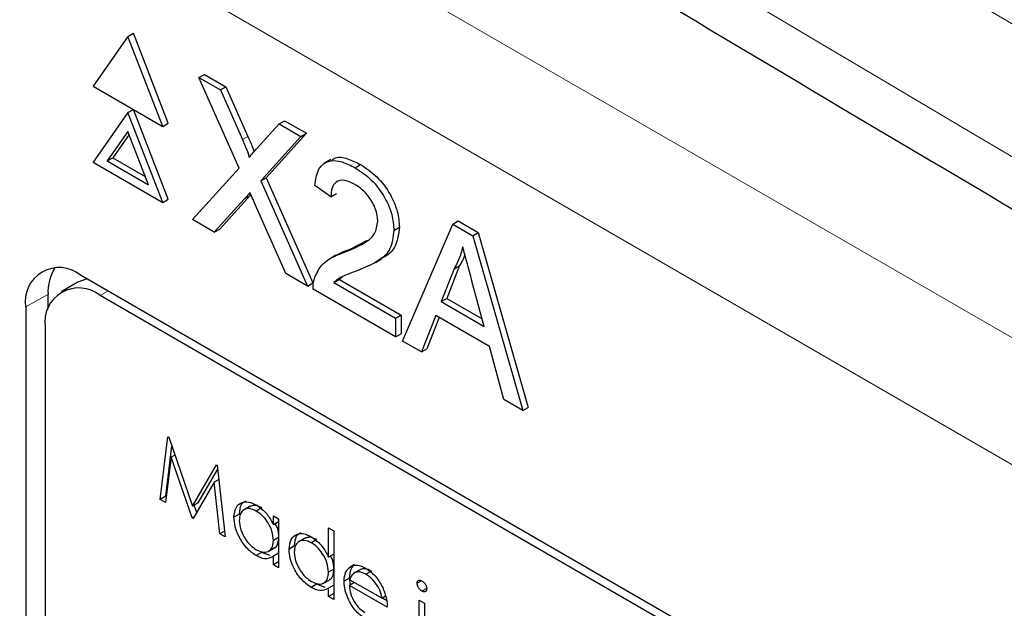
# Paper-space layout 'Blatt2' of a CAD drawing. Header units: millimetres. Extents: x 5 to 418, y 2 to 292.
# Tile 36 of 66: x 91.94 to 97.01, y 197.47 to 200.51. Entities that reach past the tile are written whole.
import ezdxf

# ---------------------------------------------------------------- set-up
doc = ezdxf.new("R2010")
doc.units = ezdxf.units.MM

psp = doc.layouts.new('Blatt2')

# ---------------------------------------------------------------- linework, layer by layer
at = {"color": 7, "linetype": 'Continuous', "lineweight": 18}
for p, q in [((90.7615, 202.4987), (108.5904, 192.2063)), ((108.3076, 191.7164), (90.4787, 202.0088)), ((93.0861, 199.8875), (93.1144, 199.9038)), ((93.0946, 199.5801), (93.1229, 199.5964)), ((92.3523, 199.084), (92.3928, 199.1074)), ((92.0836, 199.0899), (91.9685, 199.0257))]:
    psp.add_line(p, q, dxfattribs=at)
at = {"color": 7, "linetype": 'Continuous', "lineweight": 25}
for p, q in [((92.4954, 200.4187), (92.5236, 200.4351)), ((92.7033, 199.9721), (92.5236, 200.4351)), ((92.4954, 200.4187), (92.3157, 200.1632)), ((92.675, 199.9558), (92.4954, 200.4187)), ((92.8621, 200.207), (92.8904, 200.2233)), ((92.8904, 200.2233), (93.0009, 200.1595)), ((93.0692, 199.7405), (92.8621, 200.207)), ((92.8621, 200.207), (92.9726, 200.1432)), ((92.3157, 200.1632), (92.675, 199.9558)), ((92.9726, 200.1432), (93.0009, 200.1595)), ((92.9726, 200.1432), (93.0861, 199.8875)), ((93.0009, 200.1595), (93.1144, 199.9038)), ((92.4954, 200.0268), (92.3157, 199.7712)), ((92.4954, 200.0268), (92.5236, 200.0431)), ((92.675, 199.5638), (92.4954, 200.0268)), ((92.7033, 199.5802), (92.5236, 200.0431)), ((92.675, 199.9558), (92.7033, 199.9721)), ((93.1624, 199.8433), (93.2755, 199.9684)), ((93.2755, 199.9684), (93.3038, 199.9847)), ((93.2755, 199.9684), (93.3876, 199.9037)), ((93.3038, 199.9847), (93.4158, 199.92)), ((92.4954, 199.9288), (92.3892, 199.7778)), ((92.6015, 199.6552), (92.4954, 199.9288)), ((93.4158, 199.92), (93.2088, 199.6913)), ((93.3876, 199.9037), (93.4158, 199.92)), ((92.5013, 199.9134), (92.4175, 199.7941)), ((93.3876, 199.9037), (93.1805, 199.675)), ((92.3157, 199.7712), (92.675, 199.5638)), ((92.3892, 199.7778), (92.4175, 199.7941)), ((92.3892, 199.7778), (92.6015, 199.6552)), ((92.4175, 199.7941), (92.5852, 199.6973)), ((93.5412, 199.7843), (93.5093, 199.7659)), ((92.8288, 199.4751), (93.0692, 199.7405)), ((93.6672, 199.7422), (93.6955, 199.7586)), ((93.1805, 199.675), (93.2088, 199.6913)), ((93.1805, 199.675), (93.4209, 199.1332)), ((93.2088, 199.6913), (93.4492, 199.1495)), ((93.5421, 199.593), (93.4587, 199.6507)), ((92.675, 199.5638), (92.7033, 199.5802)), ((93.0946, 199.5801), (92.9407, 199.4104)), ((93.1229, 199.5964), (92.969, 199.4268)), ((93.1297, 199.604), (93.1229, 199.5964)), ((93.5421, 199.593), (93.5704, 199.6093)), ((93.3103, 199.1971), (93.1519, 199.5539)), ((92.9407, 199.4104), (92.8288, 199.4751)), ((94.1701, 199.4519), (94.1984, 199.4683)), ((94.1984, 199.4683), (94.3019, 199.4085)), ((92.9407, 199.4104), (92.969, 199.4268)), ((93.8674, 199.4193), (93.8957, 199.4357)), ((93.9118, 198.8498), (94.1701, 199.4519)), ((94.1701, 199.4519), (94.2736, 199.3922)), ((94.2736, 199.3922), (94.3019, 199.4085)), ((94.3019, 199.4085), (94.5601, 198.5082)), ((93.6374, 199.3219), (93.7313, 199.3686)), ((94.2736, 199.3922), (94.5319, 198.4919)), ((93.6091, 199.3055), (93.6374, 199.3219)), ((93.5682, 199.2917), (93.5364, 199.2733)), ((93.7719, 199.2551), (93.8037, 199.2734)), ((94.1774, 199.2223), (94.1108, 199.0528)), ((94.2057, 199.2386), (94.1391, 199.0691)), ((94.1774, 199.2223), (94.2057, 199.2386)), ((92.2372, 199.1528), (92.1523, 199.1039)), ((106.5349, 190.9433), (92.2514, 199.1891)), ((93.4209, 199.1332), (93.3103, 199.1971)), ((93.5575, 199.1507), (93.5858, 199.167)), ((93.6043, 199.1826), (93.5858, 199.167)), ((93.5858, 199.167), (93.904, 198.9833)), ((94.3329, 198.9246), (94.2697, 199.1585)), ((93.4209, 199.1332), (93.4492, 199.1495)), ((93.8757, 198.8707), (93.4504, 199.1162)), ((93.5575, 199.1507), (93.8757, 198.967)), ((92.0836, 199.0899), (92.0836, 199.0145)), ((106.4945, 190.92), (92.3523, 199.084)), ((94.1108, 199.0528), (94.1391, 199.0691)), ((94.1108, 199.0528), (94.3329, 198.9246)), ((94.1391, 199.0691), (94.3224, 198.9633)), ((91.9685, 199.0257), (91.9685, 185.7978)), ((93.8757, 198.967), (93.904, 198.9833)), ((93.8757, 198.967), (93.8757, 198.8707)), ((93.904, 198.9833), (93.904, 198.887)), ((94.0832, 198.982), (94.0092, 198.7936)), ((94.101, 198.9717), (94.0374, 198.81)), ((94.3605, 198.8219), (94.0832, 198.982)), ((92.0695, 198.9207), (92.0695, 185.8561)), ((93.8757, 198.8707), (93.904, 198.887)), ((94.0092, 198.7936), (93.9118, 198.8498)), ((94.0092, 198.7936), (94.0374, 198.81)), ((94.4345, 198.5481), (94.3605, 198.8219)), ((94.5319, 198.4919), (94.4345, 198.5481)), ((94.5319, 198.4919), (94.5601, 198.5082)), ((92.6625, 198.0339), (92.702, 198.3568)), ((92.702, 198.3568), (92.7058, 198.3546)), ((92.7058, 198.3546), (92.8294, 197.9996)), ((92.6908, 198.0503), (92.7223, 198.3075)), ((92.7181, 198.2511), (92.6895, 198.0183)), ((92.7379, 198.2625), (92.7181, 198.2511)), ((92.8266, 197.9392), (92.7181, 198.2511)), ((92.8294, 197.9996), (92.9527, 198.2121)), ((92.8577, 198.0159), (92.9588, 198.1901)), ((92.9527, 198.2121), (92.9566, 198.2098)), ((92.9566, 198.2098), (92.9964, 197.8412)), ((92.9407, 198.1221), (92.8327, 197.9357)), ((92.9646, 198.1358), (92.9407, 198.1221)), ((92.9694, 197.8568), (92.9407, 198.1221)), ((92.6908, 198.0503), (92.6625, 198.0339)), ((92.6933, 198.0488), (92.6908, 198.0503)), ((92.6895, 198.0183), (92.6625, 198.0339)), ((92.8577, 198.0159), (92.8294, 197.9996)), ((92.8509, 197.9671), (92.8379, 198.0045)), ((93.1266, 197.9995), (93.0912, 197.9791)), ((93.186, 197.9904), (93.1577, 197.9741)), ((92.8388, 197.9462), (92.8266, 197.9392)), ((92.8327, 197.9357), (92.8266, 197.9392)), ((93.0707, 197.9579), (93.0424, 197.9416)), ((93.2458, 197.9031), (93.2458, 197.9498)), ((93.2458, 197.9498), (93.2727, 197.9343)), ((93.2727, 197.9186), (93.2458, 197.9031)), ((93.2727, 197.9343), (93.2727, 197.6817)), ((93.5298, 197.737), (93.5298, 197.8878)), ((93.5298, 197.8878), (93.5567, 197.8723)), ((92.9932, 197.8705), (92.9694, 197.8568)), ((92.9964, 197.8412), (92.9694, 197.8568)), ((93.2727, 197.8385), (93.2458, 197.8229)), ((93.4106, 197.8355), (93.3752, 197.8151)), ((93.5567, 197.8723), (93.5567, 197.5177)), ((93.2184, 197.7654), (93.2537, 197.7859)), ((93.3547, 197.794), (93.3264, 197.7777)), ((93.47, 197.8265), (93.4417, 197.8102)), ((93.1848, 197.7607), (93.1565, 197.7443)), ((93.2287, 197.7444), (93.1848, 197.7607)), ((93.2727, 197.7564), (93.2458, 197.7409)), ((93.2458, 197.6972), (93.2458, 197.7409)), ((93.5567, 197.7525), (93.5298, 197.737)), ((93.2727, 197.7127), (93.2458, 197.6972)), ((93.2727, 197.6817), (93.2458, 197.6972)), ((93.6639, 197.6985), (93.6356, 197.6821)), ((93.5567, 197.6745), (93.5298, 197.659)), ((93.6942, 197.6734), (93.6588, 197.653)), ((93.6944, 197.6732), (93.6661, 197.6569)), ((93.7508, 197.6644), (93.7225, 197.648)), ((93.4688, 197.5967), (93.4405, 197.5804)), ((93.5127, 197.5805), (93.4688, 197.5967)), ((93.5024, 197.6015), (93.5377, 197.6219)), ((93.5567, 197.5925), (93.5298, 197.5769)), ((93.6387, 197.6287), (93.6104, 197.6123)), ((93.6641, 197.6064), (93.6373, 197.5909)), ((93.833, 197.4779), (93.6373, 197.5909)), ((93.6432, 197.5943), (93.6387, 197.6287)), ((93.6401, 197.6203), (93.8061, 197.5244)), ((94.0094, 197.615), (93.9865, 197.6018)), ((93.5298, 197.5333), (93.5298, 197.5769)), ((93.5567, 197.5488), (93.5298, 197.5333)), ((93.5567, 197.5177), (93.5298, 197.5333)), ((93.8241, 197.5348), (93.8061, 197.5244)), ((94.0361, 197.5753), (94.0113, 197.5611)), ((93.8295, 197.5125), (93.8075, 197.5252)), ((93.998, 197.5156), (94.0249, 197.5001)), ((93.998, 197.263), (93.998, 197.5156)), ((94.0249, 197.5001), (94.0249, 197.2475))]:
    psp.add_line(p, q, dxfattribs=at)
at = {"color": 7, "linetype": 'Continuous', "lineweight": 25, "flags": 128}
psp.add_lwpolyline([(92.2851, 199.1696), (92.28, 199.1687), (92.2372, 199.1528)], dxfattribs=at)
at = {"color": 7, "linetype": 'Continuous', "lineweight": 25}
for centre, radius, start, end in [((92.1409, 199.0537), 0.1747, 50.7967, 189.214), ((92.3247, 199.1008), 0.2413, 148.329, 182.5975), ((92.2419, 198.9487), 0.1747, 50.7967, 189.214)]:
    psp.add_arc(centre, radius, start, end, dxfattribs=at)
at = {"color": 7, "linetype": 'Continuous', "lineweight": 18}
for centre, major_axis, ratio, start_param, end_param in [((368.4331, 359.4387), (379.9846, 5.8274), 0.587244, 3.834585, 4.001386), ((368.4331, 347.9513), (379.9866, -5.634), 0.567146, 3.873355, 3.997444), ((368.4183, 360.4098), (378.7845, 5.8277), 0.587275, 3.871004, 3.964908)]:
    psp.add_ellipse(centre, major_axis=major_axis, ratio=ratio, start_param=start_param, end_param=end_param, dxfattribs=at)
at = {"color": 7, "linetype": 'Continuous', "lineweight": 25}
for points, knots in [([(83.7513, 207.7802), (84.5596, 207.2559), (86.9034, 205.7356), (90.8544, 203.2552), (95.6337, 200.3556), (100.5049, 197.506), (105.4646, 194.7061), (110.5125, 191.9579), (114.4004, 189.9135), (116.6032, 188.7845), (117.0759, 188.5422)], [0, 0, 0, 0, 0.0774167, 0.2244859, 0.3715556, 0.5186246, 0.6656928, 0.8127599, 0.959826, 1, 1, 1, 1]), ([(93.0861, 199.8875), (93.0934, 199.8705), (93.1036, 199.8468), (93.1161, 199.8161), (93.1186, 199.8029), (93.1199, 199.7964)], [0, 0, 0, 0, 0.561277, 0.781763, 1, 1, 1, 1]), ([(93.1144, 199.9038), (93.1216, 199.8868), (93.1316, 199.8632), (93.143, 199.8365), (93.1449, 199.8272), (93.1455, 199.8247)], [0, 0, 0, 0, 0.646868, 0.900977, 1, 1, 1, 1]), ([(93.1199, 199.7964), (93.1278, 199.8051), (93.142, 199.8208), (93.1561, 199.8364), (93.1624, 199.8433)], [0, 0, 0, 0, 0.56, 1, 1, 1, 1]), ([(93.4587, 199.6507), (93.4635, 199.6813), (93.4731, 199.7422), (93.529, 199.7837), (93.5988, 199.7774), (93.6444, 199.754), (93.6672, 199.7422)], [0, 0, 0, 0, 0.280235, 0.558893, 0.779132, 1, 1, 1, 1]), ([(93.5451, 199.7781), (93.5514, 199.7841), (93.5717, 199.803), (93.6281, 199.7922), (93.673, 199.7698), (93.6955, 199.7586)], [0, 0, 0, 0, 0.185653, 0.592247, 1, 1, 1, 1]), ([(93.6672, 199.7422), (93.6956, 199.7236), (93.7522, 199.6864), (93.82, 199.5952), (93.8614, 199.4999), (93.8654, 199.4462), (93.8674, 199.4193)], [0, 0, 0, 0, 0.280482, 0.559644, 0.779749, 1, 1, 1, 1]), ([(93.6955, 199.7586), (93.7239, 199.7399), (93.7805, 199.7027), (93.8483, 199.6115), (93.8896, 199.5162), (93.8937, 199.4625), (93.8957, 199.4357)], [0, 0, 0, 0, 0.280482, 0.559644, 0.779749, 1, 1, 1, 1]), ([(93.6654, 199.6566), (93.6474, 199.6655), (93.6115, 199.6831), (93.5683, 199.6743), (93.5452, 199.64), (93.5431, 199.6087), (93.5421, 199.593)], [0, 0, 0, 0, 0.28041, 0.559489, 0.779375, 1, 1, 1, 1]), ([(93.1252, 199.6141), (93.1195, 199.6078), (93.1092, 199.5966), (93.0991, 199.5851), (93.0946, 199.5801)], [0, 0, 0, 0, 0.560002, 1, 1, 1, 1]), ([(93.1519, 199.5539), (93.1469, 199.5652), (93.138, 199.5852), (93.1291, 199.6052), (93.1252, 199.6141)], [0, 0, 0, 0, 0.56, 1, 1, 1, 1]), ([(93.784, 199.4666), (93.7818, 199.487), (93.7774, 199.528), (93.7436, 199.5877), (93.7046, 199.6313), (93.6785, 199.6482), (93.6654, 199.6566)], [0, 0, 0, 0, 0.27908, 0.558612, 0.779043, 1, 1, 1, 1]), ([(93.6091, 199.3055), (93.6507, 199.3226), (93.7086, 199.3464), (93.7725, 199.3988), (93.7802, 199.444), (93.784, 199.4666)], [0, 0, 0, 0, 0.561313, 0.781386, 1, 1, 1, 1]), ([(93.8674, 199.4193), (93.863, 199.386), (93.8542, 199.3192), (93.7842, 199.2556), (93.7238, 199.2306), (93.6869, 199.2153)], [0, 0, 0, 0, 0.278741, 0.558834, 1, 1, 1, 1]), ([(93.8957, 199.4357), (93.8911, 199.4026), (93.882, 199.3364), (93.8389, 199.2923), (93.8093, 199.2785), (93.8026, 199.2754)], [0, 0, 0, 0, 0.43566, 0.873431, 1, 1, 1, 1]), ([(93.4591, 199.178), (93.4701, 199.2008), (93.4883, 199.2383), (93.5293, 199.2703), (93.5677, 199.2908), (93.5953, 199.3006), (93.6091, 199.3055)], [0, 0, 0, 0, 0.339411, 0.559525, 0.779752, 1, 1, 1, 1]), ([(93.5685, 199.2911), (93.5777, 199.2964), (93.5995, 199.3088), (93.6235, 199.3171), (93.6374, 199.3219)], [0, 0, 0, 0, 0.421829, 1, 1, 1, 1]), ([(94.2218, 199.3354), (94.2156, 199.3122), (94.2046, 199.2707), (94.1857, 199.2371), (94.1774, 199.2223)], [0, 0, 0, 0, 0.5599146, 1, 1, 1, 1]), ([(94.2697, 199.1585), (94.2607, 199.1915), (94.2447, 199.2505), (94.2288, 199.3094), (94.2218, 199.3354)], [0, 0, 0, 0, 0.560002, 1, 1, 1, 1]), ([(94.2326, 199.2956), (94.2314, 199.2919), (94.225, 199.2703), (94.2144, 199.253), (94.2057, 199.2386)], [0, 0, 0, 0, 0.174052, 1, 1, 1, 1]), ([(93.6869, 199.2153), (93.6714, 199.2095), (93.6458, 199.1999), (93.6105, 199.186), (93.5812, 199.1729), (93.5654, 199.1581), (93.5575, 199.1507)], [0, 0, 0, 0, 0.340038, 0.560063, 0.78009, 1, 1, 1, 1]), ([(93.4504, 199.1162), (93.4506, 199.1288), (93.451, 199.1513), (93.4566, 199.1698), (93.4591, 199.178)], [0, 0, 0, 0, 0.559956, 1, 1, 1, 1]), ([(93.0424, 197.9416), (93.0445, 197.9598), (93.0487, 197.9961), (93.0804, 198.0199), (93.1178, 198.0242), (93.1441, 198.0116), (93.1573, 198.0053)], [0, 0, 0, 0, 0.279413, 0.559191, 0.779548, 1, 1, 1, 1]), ([(93.1577, 197.9741), (93.1449, 197.9798), (93.1192, 197.9911), (93.0901, 197.9816), (93.0726, 197.9587), (93.0704, 197.9367), (93.0693, 197.9258)], [0, 0, 0, 0, 0.279767, 0.559291, 0.779719, 1, 1, 1, 1]), ([(93.0707, 197.9579), (93.0724, 197.9767), (93.0753, 198.0094), (93.096, 198.022), (93.1048, 198.0274)], [0, 0, 0, 0, 0.573159, 1, 1, 1, 1]), ([(93.186, 197.9904), (93.1729, 197.9965), (93.1492, 198.0076), (93.1317, 197.9995), (93.1238, 197.9958)], [0, 0, 0, 0, 0.551084, 1, 1, 1, 1]), ([(93.1573, 198.0053), (93.1771, 197.9914), (93.2124, 197.9663), (93.2356, 197.9224), (93.2458, 197.9031)], [0, 0, 0, 0, 0.559062, 1, 1, 1, 1]), ([(93.1565, 197.7443), (93.1397, 197.7563), (93.106, 197.7803), (93.0688, 197.8375), (93.0458, 197.8939), (93.0436, 197.9257), (93.0424, 197.9416)], [0, 0, 0, 0, 0.279573, 0.559333, 0.779589, 1, 1, 1, 1]), ([(93.2458, 197.8229), (93.2444, 197.8388), (93.2415, 197.8704), (93.2173, 197.9173), (93.1882, 197.9537), (93.1679, 197.9673), (93.1577, 197.9741)], [0, 0, 0, 0, 0.27966, 0.55921, 0.779487, 1, 1, 1, 1]), ([(93.0693, 197.9258), (93.0711, 197.91), (93.0747, 197.8784), (93.0983, 197.8318), (93.1272, 197.7957), (93.1474, 197.7818), (93.1574, 197.7748)], [0, 0, 0, 0, 0.279429, 0.559146, 0.77957, 1, 1, 1, 1]), ([(93.2741, 197.8393), (93.2733, 197.8552), (93.2722, 197.8782), (93.2595, 197.9015), (93.2556, 197.9087)], [0, 0, 0, 0, 0.692809, 1, 1, 1, 1]), ([(93.2495, 197.7853), (93.2511, 197.7856), (93.261, 197.7876), (93.271, 197.8067), (93.2731, 197.8284), (93.2741, 197.8393)], [0, 0, 0, 0, 0.086461, 0.543043, 1, 1, 1, 1]), ([(93.3264, 197.7777), (93.3285, 197.7958), (93.3327, 197.8322), (93.3643, 197.856), (93.4018, 197.8603), (93.4281, 197.8477), (93.4413, 197.8414)], [0, 0, 0, 0, 0.279413, 0.559191, 0.779548, 1, 1, 1, 1]), ([(93.3547, 197.794), (93.3564, 197.8128), (93.3593, 197.8455), (93.38, 197.8581), (93.3888, 197.8635)], [0, 0, 0, 0, 0.573159, 1, 1, 1, 1]), ([(93.47, 197.8265), (93.4569, 197.8326), (93.4332, 197.8437), (93.4157, 197.8355), (93.4078, 197.8318)], [0, 0, 0, 0, 0.551084, 1, 1, 1, 1]), ([(93.4413, 197.8414), (93.4611, 197.8269), (93.4965, 197.8008), (93.5196, 197.7565), (93.5298, 197.737)], [0, 0, 0, 0, 0.5584261, 1, 1, 1, 1]), ([(93.1574, 197.7748), (93.1703, 197.7692), (93.1959, 197.758), (93.2258, 197.7661), (93.2432, 197.7894), (93.2449, 197.8118), (93.2458, 197.8229)], [0, 0, 0, 0, 0.2798222, 0.5593866, 0.7796028, 1, 1, 1, 1]), ([(93.4417, 197.8102), (93.4288, 197.8158), (93.4032, 197.8272), (93.3741, 197.8177), (93.3566, 197.7948), (93.3544, 197.7728), (93.3533, 197.7618)], [0, 0, 0, 0, 0.279767, 0.559291, 0.779719, 1, 1, 1, 1]), ([(93.5298, 197.659), (93.5284, 197.6748), (93.5255, 197.7064), (93.5013, 197.7533), (93.4722, 197.7897), (93.4518, 197.8033), (93.4417, 197.8102)], [0, 0, 0, 0, 0.27966, 0.55921, 0.779487, 1, 1, 1, 1]), ([(93.2458, 197.7409), (93.2317, 197.7335), (93.2063, 197.7204), (93.1717, 197.737), (93.1565, 197.7443)], [0, 0, 0, 0, 0.558763, 1, 1, 1, 1]), ([(93.4405, 197.5804), (93.4237, 197.5924), (93.39, 197.6163), (93.3528, 197.6735), (93.3298, 197.7299), (93.3276, 197.7617), (93.3264, 197.7777)], [0, 0, 0, 0, 0.279573, 0.559333, 0.779589, 1, 1, 1, 1]), ([(93.3533, 197.7618), (93.3551, 197.746), (93.3587, 197.7144), (93.3823, 197.6679), (93.4112, 197.6317), (93.4314, 197.6178), (93.4414, 197.6109)], [0, 0, 0, 0, 0.279429, 0.559146, 0.77957, 1, 1, 1, 1]), ([(93.5581, 197.6753), (93.5573, 197.6912), (93.5563, 197.7137), (93.544, 197.7365), (93.5404, 197.7431)], [0, 0, 0, 0, 0.7097624, 1, 1, 1, 1]), ([(93.6104, 197.6123), (93.6117, 197.6287), (93.6141, 197.658), (93.629, 197.6748), (93.6356, 197.6821)], [0, 0, 0, 0, 0.559427, 1, 1, 1, 1]), ([(93.6356, 197.6821), (93.649, 197.6896), (93.6731, 197.7031), (93.7064, 197.687), (93.7211, 197.6799)], [0, 0, 0, 0, 0.5585773, 1, 1, 1, 1]), ([(93.6387, 197.6287), (93.64, 197.6451), (93.6424, 197.6744), (93.6573, 197.6911), (93.6639, 197.6985)], [0, 0, 0, 0, 0.559427, 1, 1, 1, 1]), ([(93.4414, 197.6109), (93.4543, 197.6053), (93.4799, 197.594), (93.5098, 197.6021), (93.5272, 197.6255), (93.5289, 197.6478), (93.5298, 197.659)], [0, 0, 0, 0, 0.2798222, 0.5593866, 0.7796028, 1, 1, 1, 1]), ([(93.5335, 197.6213), (93.5351, 197.6217), (93.545, 197.6237), (93.555, 197.6428), (93.5571, 197.6645), (93.5581, 197.6753)], [0, 0, 0, 0, 0.086461, 0.543043, 1, 1, 1, 1]), ([(93.6661, 197.6569), (93.6596, 197.6521), (93.6479, 197.6436), (93.6425, 197.6274), (93.6401, 197.6203)], [0, 0, 0, 0, 0.558795, 1, 1, 1, 1]), ([(93.7225, 197.648), (93.7109, 197.6536), (93.6901, 197.6635), (93.6735, 197.6589), (93.6661, 197.6569)], [0, 0, 0, 0, 0.559458, 1, 1, 1, 1]), ([(93.7508, 197.6644), (93.7392, 197.6699), (93.7184, 197.6798), (93.7017, 197.6752), (93.6944, 197.6732)], [0, 0, 0, 0, 0.559458, 1, 1, 1, 1]), ([(93.7211, 197.6799), (93.7405, 197.666), (93.7753, 197.6413), (93.7988, 197.5983), (93.8092, 197.5793)], [0, 0, 0, 0, 0.558919, 1, 1, 1, 1]), ([(93.8061, 197.5244), (93.8028, 197.5383), (93.7963, 197.5659), (93.7733, 197.6033), (93.7478, 197.6311), (93.7309, 197.6424), (93.7225, 197.648)], [0, 0, 0, 0, 0.2801382, 0.5591944, 0.7795977, 1, 1, 1, 1]), ([(93.5298, 197.5769), (93.5156, 197.5696), (93.4903, 197.5564), (93.4557, 197.5731), (93.4405, 197.5804)], [0, 0, 0, 0, 0.558763, 1, 1, 1, 1]), ([(93.7204, 197.4188), (93.7038, 197.4301), (93.6706, 197.4527), (93.6348, 197.5103), (93.614, 197.5654), (93.6116, 197.5967), (93.6104, 197.6123)], [0, 0, 0, 0, 0.279885, 0.558859, 0.779462, 1, 1, 1, 1]), ([(93.6373, 197.5909), (93.6386, 197.5764), (93.6414, 197.5475), (93.6626, 197.5043), (93.6891, 197.4705), (93.7078, 197.458), (93.7171, 197.4517)], [0, 0, 0, 0, 0.2799631, 0.5593589, 0.7795256, 1, 1, 1, 1]), ([(93.8092, 197.5793), (93.817, 197.5596), (93.8309, 197.5244), (93.8324, 197.4921), (93.833, 197.4779)], [0, 0, 0, 0, 0.558897, 1, 1, 1, 1]), ([(93.9865, 197.6018), (93.987, 197.6056), (93.988, 197.6132), (93.995, 197.6178), (94.003, 197.6183), (94.0086, 197.6156), (94.0113, 197.6142)], [0, 0, 0, 0, 0.279289, 0.558897, 0.779452, 1, 1, 1, 1]), ([(94.0113, 197.5611), (94.0078, 197.5635), (94.0008, 197.5684), (93.9927, 197.58), (93.9874, 197.5918), (93.9868, 197.5985), (93.9865, 197.6018)], [0, 0, 0, 0, 0.279784, 0.559698, 0.779921, 1, 1, 1, 1]), ([(94.0113, 197.6142), (94.0149, 197.6118), (94.022, 197.6068), (94.0302, 197.5951), (94.0355, 197.5832), (94.0361, 197.5764), (94.0364, 197.573)], [0, 0, 0, 0, 0.279869, 0.559866, 0.779911, 1, 1, 1, 1]), ([(94.0364, 197.573), (94.0359, 197.5693), (94.0348, 197.5617), (94.0277, 197.5574), (94.0197, 197.5569), (94.0141, 197.5597), (94.0113, 197.5611)], [0, 0, 0, 0, 0.27916, 0.558862, 0.779356, 1, 1, 1, 1])]:
    psp.add_open_spline(points, degree=3, knots=knots, dxfattribs=at)

doc.saveas('drawing.dxf')
